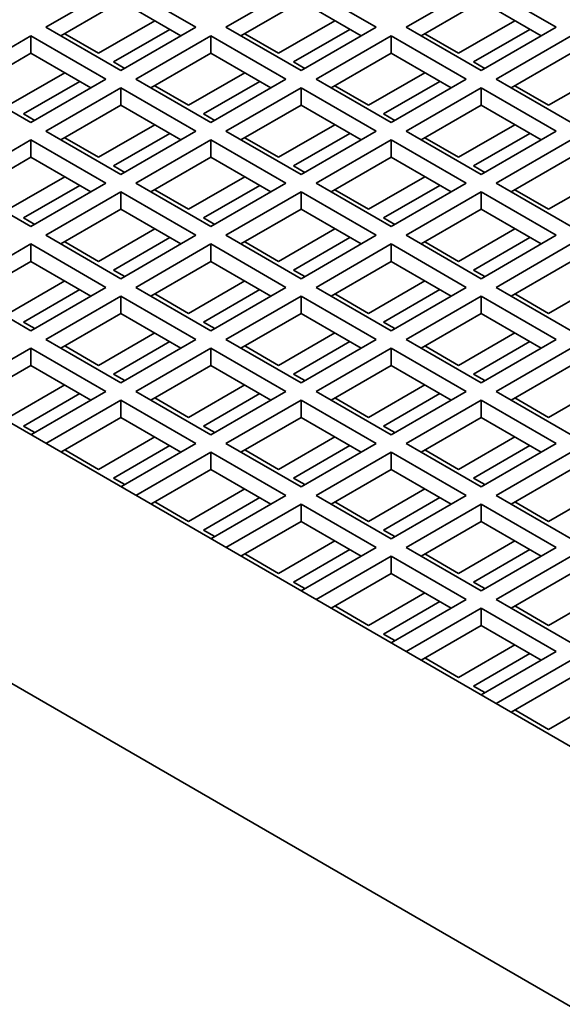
# Model space of a CAD drawing. Header units: millimetres. Extents: x 0 to 7128, y 0 to 5040.
# Tile 13 of 95: x 623 to 664, y 1307 to 1381. Entities that reach past the tile are written whole.
import ezdxf

# ---------------------------------------------------------------- set-up
doc = ezdxf.new("R2010")
doc.units = ezdxf.units.MM
doc.header["$LTSCALE"] = 12
doc.layers.add('Spigoli visibili(ISO)', color=7, linetype='Continuous', lineweight=35)

msp = doc.modelspace()

# ---------------------------------------------------------------- linework, layer by layer
at = {"layer": 'Spigoli visibili(ISO)'}
for p, q in [((697.721, 1287.1545), (488.983, 1407.6694)), ((697.721, 1306.7504), (522.9242, 1407.6694)), ((624.7475, 1380.2351), (630.4044, 1383.5011)), ((630.4044, 1383.5011), (636.0612, 1380.2351)), ((638.324, 1380.2351), (643.9808, 1383.5011)), ((643.9808, 1383.5011), (649.6377, 1380.2351)), ((651.9004, 1380.2351), (657.5573, 1383.5011)), ((657.5573, 1383.5011), (663.2141, 1380.2351)), ((630.4044, 1382.1947), (625.8789, 1379.5819)), ((634.9299, 1379.5819), (630.4044, 1382.1947)), ((643.9808, 1382.1947), (639.4554, 1379.5819)), ((648.5063, 1379.5819), (643.9808, 1382.1947)), ((657.5573, 1382.1947), (653.0318, 1379.5819)), ((662.0828, 1379.5819), (657.5573, 1382.1947)), ((632.95, 1380.725), (628.7073, 1378.2755)), ((646.5264, 1380.725), (642.2838, 1378.2755)), ((660.1029, 1380.725), (655.8602, 1378.2755)), ((630.4044, 1376.9691), (624.7475, 1380.2351)), ((629.8387, 1377.6223), (634.0813, 1380.0718)), ((636.0612, 1380.2351), (630.4044, 1376.9691)), ((643.9808, 1376.9691), (638.324, 1380.2351)), ((643.4152, 1377.6223), (647.6578, 1380.0718)), ((649.6377, 1380.2351), (643.9808, 1376.9691)), ((657.5573, 1376.9691), (651.9004, 1380.2351)), ((656.9916, 1377.6223), (661.2342, 1380.0718)), ((663.2141, 1380.2351), (657.5573, 1376.9691)), ((617.9593, 1376.3159), (623.6162, 1379.5819)), ((623.6162, 1378.2755), (623.6162, 1379.5819)), ((623.6162, 1379.5819), (629.273, 1376.3159)), ((628.7073, 1378.2755), (626.1618, 1379.7452)), ((631.5358, 1376.3159), (637.1926, 1379.5819)), ((637.1926, 1378.2755), (637.1926, 1379.5819)), ((637.1926, 1379.5819), (642.8495, 1376.3159)), ((642.2838, 1378.2755), (639.7382, 1379.7452)), ((645.1122, 1376.3159), (650.7691, 1379.5819)), ((650.7691, 1378.2755), (650.7691, 1379.5819)), ((650.7691, 1379.5819), (656.4259, 1376.3159)), ((655.8602, 1378.2755), (653.3147, 1379.7452)), ((658.6887, 1376.3159), (664.3455, 1379.5819)), ((623.6162, 1378.2755), (619.0907, 1375.6628)), ((628.1417, 1375.6628), (623.6162, 1378.2755)), ((637.1926, 1378.2755), (632.6671, 1375.6628)), ((641.7181, 1375.6628), (637.1926, 1378.2755)), ((650.7691, 1378.2755), (646.2436, 1375.6628)), ((655.2946, 1375.6628), (650.7691, 1378.2755)), ((664.3455, 1378.2755), (659.82, 1375.6628)), ((630.6872, 1377.1324), (629.8387, 1377.6223)), ((644.2637, 1377.1324), (643.4152, 1377.6223)), ((657.8401, 1377.1324), (656.9916, 1377.6223)), ((623.6162, 1373.05), (617.9593, 1376.3159)), ((626.1618, 1376.8058), (621.9191, 1374.3564)), ((629.273, 1376.3159), (623.6162, 1373.05)), ((637.1926, 1373.05), (631.5358, 1376.3159)), ((639.7382, 1376.8058), (635.4956, 1374.3564)), ((642.8495, 1376.3159), (637.1926, 1373.05)), ((650.7691, 1373.05), (645.1122, 1376.3159)), ((653.3147, 1376.8058), (649.072, 1374.3564)), ((656.4259, 1376.3159), (650.7691, 1373.05)), ((664.3455, 1373.05), (658.6887, 1376.3159)), ((666.8911, 1376.8058), (662.6485, 1374.3564)), ((623.0505, 1373.7032), (627.2931, 1376.1527)), ((624.7475, 1372.3968), (630.4044, 1375.6628)), ((630.4044, 1374.3564), (630.4044, 1375.6628)), ((630.4044, 1375.6628), (636.0612, 1372.3968)), ((635.4956, 1374.3564), (632.95, 1375.8261)), ((636.6269, 1373.7032), (640.8696, 1376.1527)), ((638.324, 1372.3968), (643.9808, 1375.6628)), ((643.9808, 1374.3564), (643.9808, 1375.6628)), ((643.9808, 1375.6628), (649.6377, 1372.3968)), ((649.072, 1374.3564), (646.5264, 1375.8261)), ((650.2034, 1373.7032), (654.446, 1376.1527)), ((651.9004, 1372.3968), (657.5573, 1375.6628)), ((657.5573, 1374.3564), (657.5573, 1375.6628)), ((657.5573, 1375.6628), (663.2141, 1372.3968)), ((662.6485, 1374.3564), (660.1029, 1375.8261)), ((630.4044, 1374.3564), (625.8789, 1371.7436)), ((634.9299, 1371.7436), (630.4044, 1374.3564)), ((643.9808, 1374.3564), (639.4554, 1371.7436)), ((648.5063, 1371.7436), (643.9808, 1374.3564)), ((657.5573, 1374.3564), (653.0318, 1371.7436)), ((662.0828, 1371.7436), (657.5573, 1374.3564)), ((623.899, 1373.2133), (623.0505, 1373.7032)), ((637.4755, 1373.2133), (636.6269, 1373.7032)), ((651.0519, 1373.2133), (650.2034, 1373.7032)), ((632.95, 1372.8867), (628.7073, 1370.4372)), ((646.5264, 1372.8867), (642.2838, 1370.4372)), ((660.1029, 1372.8867), (655.8602, 1370.4372)), ((630.4044, 1369.1308), (624.7475, 1372.3968)), ((628.7073, 1370.4372), (626.1618, 1371.9069)), ((629.8387, 1369.784), (634.0813, 1372.2335)), ((636.0612, 1372.3968), (630.4044, 1369.1308)), ((643.9808, 1369.1308), (638.324, 1372.3968)), ((642.2838, 1370.4372), (639.7382, 1371.9069)), ((643.4152, 1369.784), (647.6578, 1372.2335)), ((649.6377, 1372.3968), (643.9808, 1369.1308)), ((657.5573, 1369.1308), (651.9004, 1372.3968)), ((655.8602, 1370.4372), (653.3147, 1371.9069)), ((656.9916, 1369.784), (661.2342, 1372.2335)), ((663.2141, 1372.3968), (657.5573, 1369.1308)), ((617.9593, 1368.4776), (623.6162, 1371.7436)), ((623.6162, 1370.4372), (623.6162, 1371.7436)), ((623.6162, 1371.7436), (629.273, 1368.4776)), ((631.5358, 1368.4776), (637.1926, 1371.7436)), ((637.1926, 1370.4372), (637.1926, 1371.7436)), ((637.1926, 1371.7436), (642.8495, 1368.4776)), ((645.1122, 1368.4776), (650.7691, 1371.7436)), ((650.7691, 1370.4372), (650.7691, 1371.7436)), ((650.7691, 1371.7436), (656.4259, 1368.4776)), ((658.6887, 1368.4776), (664.3455, 1371.7436)), ((623.6162, 1370.4372), (619.0907, 1367.8244)), ((628.1417, 1367.8244), (623.6162, 1370.4372)), ((637.1926, 1370.4372), (632.6671, 1367.8244)), ((641.7181, 1367.8244), (637.1926, 1370.4372)), ((650.7691, 1370.4372), (646.2436, 1367.8244)), ((655.2946, 1367.8244), (650.7691, 1370.4372)), ((664.3455, 1370.4372), (659.82, 1367.8244)), ((630.6872, 1369.2941), (629.8387, 1369.784)), ((644.2637, 1369.2941), (643.4152, 1369.784)), ((657.8401, 1369.2941), (656.9916, 1369.784)), ((626.1618, 1368.9675), (621.9191, 1366.518)), ((639.7382, 1368.9675), (635.4956, 1366.518)), ((653.3147, 1368.9675), (649.072, 1366.518)), ((666.8911, 1368.9675), (662.6485, 1366.518)), ((623.6162, 1365.2116), (617.9593, 1368.4776)), ((623.0505, 1365.8648), (627.2931, 1368.3143)), ((629.273, 1368.4776), (623.6162, 1365.2116)), ((637.1926, 1365.2116), (631.5358, 1368.4776)), ((636.6269, 1365.8648), (640.8696, 1368.3143)), ((642.8495, 1368.4776), (637.1926, 1365.2116)), ((650.7691, 1365.2116), (645.1122, 1368.4776)), ((650.2034, 1365.8648), (654.446, 1368.3143)), ((656.4259, 1368.4776), (650.7691, 1365.2116)), ((664.3455, 1365.2116), (658.6887, 1368.4776)), ((624.7475, 1364.5584), (630.4044, 1367.8244)), ((630.4044, 1366.518), (630.4044, 1367.8244)), ((630.4044, 1367.8244), (636.0612, 1364.5584)), ((635.4956, 1366.518), (632.95, 1367.9877)), ((638.324, 1364.5584), (643.9808, 1367.8244)), ((643.9808, 1366.518), (643.9808, 1367.8244)), ((643.9808, 1367.8244), (649.6377, 1364.5584)), ((649.072, 1366.518), (646.5264, 1367.9877)), ((651.9004, 1364.5584), (657.5573, 1367.8244)), ((657.5573, 1366.518), (657.5573, 1367.8244)), ((657.5573, 1367.8244), (663.2141, 1364.5584)), ((662.6485, 1366.518), (660.1029, 1367.9877)), ((623.899, 1365.3749), (623.0505, 1365.8648)), ((630.4044, 1366.518), (625.8789, 1363.9052)), ((634.9299, 1363.9052), (630.4044, 1366.518)), ((637.4755, 1365.3749), (636.6269, 1365.8648)), ((643.9808, 1366.518), (639.4554, 1363.9052)), ((648.5063, 1363.9052), (643.9808, 1366.518)), ((651.0519, 1365.3749), (650.2034, 1365.8648)), ((657.5573, 1366.518), (653.0318, 1363.9052)), ((662.0828, 1363.9052), (657.5573, 1366.518)), ((630.4044, 1361.2924), (624.7475, 1364.5584)), ((632.95, 1365.0483), (628.7073, 1362.5988)), ((629.8387, 1361.9456), (634.0813, 1364.3951)), ((636.0612, 1364.5584), (630.4044, 1361.2924)), ((643.9808, 1361.2924), (638.324, 1364.5584)), ((646.5264, 1365.0483), (642.2838, 1362.5988)), ((643.4152, 1361.9456), (647.6578, 1364.3951)), ((649.6377, 1364.5584), (643.9808, 1361.2924)), ((657.5573, 1361.2924), (651.9004, 1364.5584)), ((660.1029, 1365.0483), (655.8602, 1362.5988)), ((656.9916, 1361.9456), (661.2342, 1364.3951)), ((663.2141, 1364.5584), (657.5573, 1361.2924)), ((617.9593, 1360.6392), (623.6162, 1363.9052)), ((623.6162, 1362.5988), (623.6162, 1363.9052)), ((623.6162, 1363.9052), (629.273, 1360.6392)), ((628.7073, 1362.5988), (626.1618, 1364.0685)), ((631.5358, 1360.6392), (637.1926, 1363.9052)), ((637.1926, 1362.5988), (637.1926, 1363.9052)), ((637.1926, 1363.9052), (642.8495, 1360.6392)), ((642.2838, 1362.5988), (639.7382, 1364.0685)), ((645.1122, 1360.6392), (650.7691, 1363.9052)), ((650.7691, 1362.5988), (650.7691, 1363.9052)), ((650.7691, 1363.9052), (656.4259, 1360.6392)), ((655.8602, 1362.5988), (653.3147, 1364.0685)), ((658.6887, 1360.6392), (664.3455, 1363.9052)), ((623.6162, 1362.5988), (619.0907, 1359.986)), ((628.1417, 1359.986), (623.6162, 1362.5988)), ((637.1926, 1362.5988), (632.6671, 1359.986)), ((641.7181, 1359.986), (637.1926, 1362.5988)), ((650.7691, 1362.5988), (646.2436, 1359.986)), ((655.2946, 1359.986), (650.7691, 1362.5988)), ((664.3455, 1362.5988), (659.82, 1359.986)), ((630.6872, 1361.4557), (629.8387, 1361.9456)), ((644.2637, 1361.4557), (643.4152, 1361.9456)), ((657.8401, 1361.4557), (656.9916, 1361.9456)), ((626.1618, 1361.1291), (621.9191, 1358.6796)), ((639.7382, 1361.1291), (635.4956, 1358.6796)), ((653.3147, 1361.1291), (649.072, 1358.6796)), ((666.8911, 1361.1291), (662.6485, 1358.6796)), ((623.6162, 1357.3732), (617.9593, 1360.6392)), ((623.0505, 1358.0264), (627.2931, 1360.4759)), ((629.273, 1360.6392), (623.6162, 1357.3732)), ((624.7475, 1356.72), (630.4044, 1359.986)), ((630.4044, 1358.6796), (630.4044, 1359.986)), ((630.4044, 1359.986), (636.0612, 1356.72)), ((637.1926, 1357.3732), (631.5358, 1360.6392)), ((635.4956, 1358.6796), (632.95, 1360.1493)), ((636.6269, 1358.0264), (640.8696, 1360.4759)), ((642.8495, 1360.6392), (637.1926, 1357.3732)), ((638.324, 1356.72), (643.9808, 1359.986)), ((643.9808, 1358.6796), (643.9808, 1359.986)), ((643.9808, 1359.986), (649.6377, 1356.72)), ((650.7691, 1357.3732), (645.1122, 1360.6392)), ((649.072, 1358.6796), (646.5264, 1360.1493)), ((650.2034, 1358.0264), (654.446, 1360.4759)), ((656.4259, 1360.6392), (650.7691, 1357.3732)), ((651.9004, 1356.72), (657.5573, 1359.986)), ((657.5573, 1358.6796), (657.5573, 1359.986)), ((657.5573, 1359.986), (663.2141, 1356.72)), ((664.3455, 1357.3732), (658.6887, 1360.6392)), ((662.6485, 1358.6796), (660.1029, 1360.1493)), ((630.4044, 1358.6796), (625.8789, 1356.0668)), ((634.9299, 1356.0668), (630.4044, 1358.6796)), ((643.9808, 1358.6796), (639.4554, 1356.0668)), ((648.5063, 1356.0668), (643.9808, 1358.6796)), ((657.5573, 1358.6796), (653.0318, 1356.0668)), ((662.0828, 1356.0668), (657.5573, 1358.6796)), ((623.899, 1357.5365), (623.0505, 1358.0264)), ((637.4755, 1357.5365), (636.6269, 1358.0264)), ((651.0519, 1357.5365), (650.2034, 1358.0264)), ((632.95, 1357.2099), (628.7073, 1354.7604)), ((646.5264, 1357.2099), (642.2838, 1354.7604)), ((660.1029, 1357.2099), (655.8602, 1354.7604)), ((630.4044, 1353.454), (624.7475, 1356.72)), ((628.7073, 1354.7604), (626.1618, 1356.2301)), ((629.8387, 1354.1072), (634.0813, 1356.5567)), ((636.0612, 1356.72), (630.4044, 1353.454)), ((643.9808, 1353.454), (638.324, 1356.72)), ((642.2838, 1354.7604), (639.7382, 1356.2301)), ((643.4152, 1354.1072), (647.6578, 1356.5567)), ((649.6377, 1356.72), (643.9808, 1353.454)), ((657.5573, 1353.454), (651.9004, 1356.72)), ((655.8602, 1354.7604), (653.3147, 1356.2301)), ((656.9916, 1354.1072), (661.2342, 1356.5567)), ((663.2141, 1356.72), (657.5573, 1353.454)), ((617.9593, 1352.8008), (623.6162, 1356.0668)), ((623.6162, 1354.7604), (623.6162, 1356.0668)), ((623.6162, 1356.0668), (629.273, 1352.8008)), ((631.5358, 1352.8008), (637.1926, 1356.0668)), ((637.1926, 1354.7604), (637.1926, 1356.0668)), ((637.1926, 1356.0668), (642.8495, 1352.8008)), ((645.1122, 1352.8008), (650.7691, 1356.0668)), ((650.7691, 1354.7604), (650.7691, 1356.0668)), ((650.7691, 1356.0668), (656.4259, 1352.8008)), ((658.6887, 1352.8008), (664.3455, 1356.0668)), ((623.6162, 1354.7604), (619.0907, 1352.1477)), ((628.1417, 1352.1477), (623.6162, 1354.7604)), ((637.1926, 1354.7604), (632.6671, 1352.1477)), ((641.7181, 1352.1477), (637.1926, 1354.7604)), ((650.7691, 1354.7604), (646.2436, 1352.1477)), ((655.2946, 1352.1477), (650.7691, 1354.7604)), ((664.3455, 1354.7604), (659.82, 1352.1477)), ((630.6872, 1353.6173), (629.8387, 1354.1072)), ((644.2637, 1353.6173), (643.4152, 1354.1072)), ((657.8401, 1353.6173), (656.9916, 1354.1072)), ((626.1618, 1353.2907), (621.9191, 1350.8413)), ((639.7382, 1353.2907), (635.4956, 1350.8413)), ((653.3147, 1353.2907), (649.072, 1350.8413)), ((666.8911, 1353.2907), (662.6485, 1350.8413)), ((623.0505, 1350.1881), (627.2931, 1352.6375)), ((629.273, 1352.8008), (623.6162, 1349.5349)), ((637.1926, 1349.5349), (631.5358, 1352.8008)), ((636.6269, 1350.1881), (640.8696, 1352.6375)), ((642.8495, 1352.8008), (637.1926, 1349.5349)), ((650.7691, 1349.5349), (645.1122, 1352.8008)), ((650.2034, 1350.1881), (654.446, 1352.6375)), ((656.4259, 1352.8008), (650.7691, 1349.5349)), ((664.3455, 1349.5349), (658.6887, 1352.8008)), ((624.7475, 1348.8817), (630.4044, 1352.1477)), ((630.4044, 1350.8413), (630.4044, 1352.1477)), ((630.4044, 1352.1477), (636.0612, 1348.8817)), ((635.4956, 1350.8413), (632.95, 1352.311)), ((638.324, 1348.8817), (643.9808, 1352.1477)), ((643.9808, 1350.8413), (643.9808, 1352.1477)), ((643.9808, 1352.1477), (649.6377, 1348.8817)), ((649.072, 1350.8413), (646.5264, 1352.311)), ((651.9004, 1348.8817), (657.5573, 1352.1477)), ((657.5573, 1350.8413), (657.5573, 1352.1477)), ((657.5573, 1352.1477), (663.2141, 1348.8817)), ((662.6485, 1350.8413), (660.1029, 1352.311)), ((630.4044, 1350.8413), (625.8789, 1348.2285)), ((634.9299, 1348.2285), (630.4044, 1350.8413)), ((643.9808, 1350.8413), (639.4554, 1348.2285)), ((648.5063, 1348.2285), (643.9808, 1350.8413)), ((657.5573, 1350.8413), (653.0318, 1348.2285)), ((662.0828, 1348.2285), (657.5573, 1350.8413)), ((623.899, 1349.6982), (623.0505, 1350.1881)), ((637.4755, 1349.6982), (636.6269, 1350.1881)), ((651.0519, 1349.6982), (650.2034, 1350.1881)), ((632.95, 1349.3716), (628.7073, 1346.9221)), ((636.0612, 1348.8817), (630.4044, 1345.6157)), ((643.9808, 1345.6157), (638.324, 1348.8817)), ((646.5264, 1349.3716), (642.2838, 1346.9221)), ((649.6377, 1348.8817), (643.9808, 1345.6157)), ((657.5573, 1345.6157), (651.9004, 1348.8817)), ((660.1029, 1349.3716), (655.8602, 1346.9221)), ((663.2141, 1348.8817), (657.5573, 1345.6157)), ((628.7073, 1346.9221), (626.1618, 1348.3918)), ((629.8387, 1346.2689), (634.0813, 1348.7184)), ((631.5358, 1344.9625), (637.1926, 1348.2285)), ((637.1926, 1346.9221), (637.1926, 1348.2285)), ((637.1926, 1348.2285), (642.8495, 1344.9625)), ((642.2838, 1346.9221), (639.7382, 1348.3918)), ((643.4152, 1346.2689), (647.6578, 1348.7184)), ((645.1122, 1344.9625), (650.7691, 1348.2285)), ((650.7691, 1346.9221), (650.7691, 1348.2285)), ((650.7691, 1348.2285), (656.4259, 1344.9625)), ((655.8602, 1346.9221), (653.3147, 1348.3918)), ((656.9916, 1346.2689), (661.2342, 1348.7184)), ((658.6887, 1344.9625), (664.3455, 1348.2285)), ((637.1926, 1346.9221), (632.6671, 1344.3093)), ((641.7181, 1344.3093), (637.1926, 1346.9221)), ((650.7691, 1346.9221), (646.2436, 1344.3093)), ((655.2946, 1344.3093), (650.7691, 1346.9221)), ((664.3455, 1346.9221), (659.82, 1344.3093)), ((630.6872, 1345.779), (629.8387, 1346.2689)), ((644.2637, 1345.779), (643.4152, 1346.2689)), ((657.8401, 1345.779), (656.9916, 1346.2689)), ((639.7382, 1345.4524), (635.4956, 1343.0029)), ((653.3147, 1345.4524), (649.072, 1343.0029)), ((666.8911, 1345.4524), (662.6485, 1343.0029)), ((635.4956, 1343.0029), (632.95, 1344.4726)), ((636.6269, 1342.3497), (640.8696, 1344.7992)), ((642.8495, 1344.9625), (637.1926, 1341.6965)), ((650.7691, 1341.6965), (645.1122, 1344.9625)), ((649.072, 1343.0029), (646.5264, 1344.4726)), ((650.2034, 1342.3497), (654.446, 1344.7992)), ((656.4259, 1344.9625), (650.7691, 1341.6965)), ((664.3455, 1341.6965), (658.6887, 1344.9625)), ((662.6485, 1343.0029), (660.1029, 1344.4726)), ((638.324, 1341.0433), (643.9808, 1344.3093)), ((643.9808, 1343.0029), (643.9808, 1344.3093)), ((643.9808, 1344.3093), (649.6377, 1341.0433)), ((651.9004, 1341.0433), (657.5573, 1344.3093)), ((657.5573, 1343.0029), (657.5573, 1344.3093)), ((657.5573, 1344.3093), (663.2141, 1341.0433)), ((643.9808, 1343.0029), (639.4554, 1340.3901)), ((648.5063, 1340.3901), (643.9808, 1343.0029)), ((657.5573, 1343.0029), (653.0318, 1340.3901)), ((662.0828, 1340.3901), (657.5573, 1343.0029)), ((637.4755, 1341.8598), (636.6269, 1342.3497)), ((651.0519, 1341.8598), (650.2034, 1342.3497)), ((646.5264, 1341.5332), (642.2838, 1339.0837)), ((660.1029, 1341.5332), (655.8602, 1339.0837)), ((643.4152, 1338.4305), (647.6578, 1340.88)), ((649.6377, 1341.0433), (643.9808, 1337.7773)), ((657.5573, 1337.7773), (651.9004, 1341.0433)), ((656.9916, 1338.4305), (661.2342, 1340.88)), ((663.2141, 1341.0433), (657.5573, 1337.7773)), ((642.2838, 1339.0837), (639.7382, 1340.5534)), ((645.1122, 1337.1241), (650.7691, 1340.3901)), ((650.7691, 1339.0837), (650.7691, 1340.3901)), ((650.7691, 1340.3901), (656.4259, 1337.1241)), ((655.8602, 1339.0837), (653.3147, 1340.5534)), ((658.6887, 1337.1241), (664.3455, 1340.3901)), ((644.2637, 1337.9406), (643.4152, 1338.4305)), ((650.7691, 1339.0837), (646.2436, 1336.4709)), ((655.2946, 1336.4709), (650.7691, 1339.0837)), ((657.8401, 1337.9406), (656.9916, 1338.4305)), ((664.3455, 1339.0837), (659.82, 1336.4709)), ((653.3147, 1337.614), (649.072, 1335.1645)), ((650.2034, 1334.5113), (654.446, 1336.9608)), ((656.4259, 1337.1241), (650.7691, 1333.8581)), ((664.3455, 1333.8581), (658.6887, 1337.1241)), ((666.8911, 1337.614), (662.6485, 1335.1645)), ((649.072, 1335.1645), (646.5264, 1336.6342)), ((651.9004, 1333.2049), (657.5573, 1336.4709)), ((657.5573, 1335.1645), (657.5573, 1336.4709)), ((657.5573, 1336.4709), (663.2141, 1333.2049)), ((662.6485, 1335.1645), (660.1029, 1336.6342)), ((657.5573, 1335.1645), (653.0318, 1332.5517)), ((662.0828, 1332.5517), (657.5573, 1335.1645)), ((651.0519, 1334.0214), (650.2034, 1334.5113)), ((660.1029, 1333.6948), (655.8602, 1331.2453)), ((655.8602, 1331.2453), (653.3147, 1332.715)), ((656.9916, 1330.5921), (661.2342, 1333.0416)), ((663.2141, 1333.2049), (657.5573, 1329.9389)), ((658.6887, 1329.2857), (664.3455, 1332.5517)), ((664.3455, 1331.2453), (659.82, 1328.6325)), ((657.8401, 1330.1022), (656.9916, 1330.5921)), ((666.8911, 1329.7756), (662.6485, 1327.3262)), ((662.6485, 1327.3262), (660.1029, 1328.7958))]:
    msp.add_line(p, q, dxfattribs=at)

doc.saveas('drawing.dxf')
